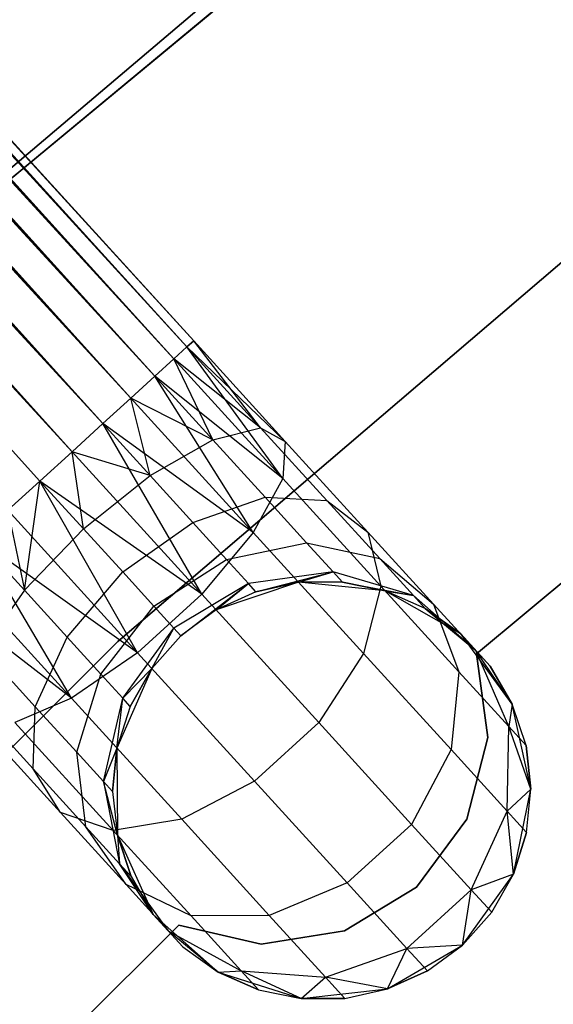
# Model space of a CAD drawing. Extents: x -102 to 102, y -101 to 102.
# Tile 215 of 256: x -29.24 to -26.69, y 29.46 to 34.16. Entities that reach past the tile are written whole.
import ezdxf

# ---------------------------------------------------------------- set-up
doc = ezdxf.new("R2010")
doc.units = 0
doc.header["$LTSCALE"] = 25.4
doc.layers.get('0').update_dxf_attribs({"linetype": 'CONTINUOUS'})

# ---------------------------------------------------------------- blocks, each defined once
blk = doc.blocks.new('NL2500011659_STL')
at = {"color": 0}
for p, q in [((-53.6253, 60.2237, -7.809), (-28.5047, 32.5416, -8)), ((-28.4097, 32.6281, -7.6045), (-53.6253, 60.2237, -7.809)), ((-28.4097, 32.6281, -7.6045), (-53.6253, 60.2237, -7.809)), ((-28.4419, 32.5988, -7.809), (-53.6253, 60.2237, -7.809)), ((-28.4419, 32.5988, -7.809), (-53.6253, 60.2237, -7.809)), ((-53.6253, 60.2237, -7.809), (-28.5047, 32.5416, -8)), ((-53.5931, 60.253, -7.3955), (-28.4097, 32.6281, -7.6045)), ((-28.4097, 32.6281, -7.3955), (-53.5931, 60.253, -7.3955)), ((-53.5931, 60.253, -7.3955), (-28.4097, 32.6281, -7.6045)), ((-28.4419, 32.5988, -7.191), (-53.5931, 60.253, -7.3955)), ((-28.4419, 32.5988, -7.191), (-53.5931, 60.253, -7.3955)), ((-28.4097, 32.6281, -7.3955), (-53.5931, 60.253, -7.3955)), ((-53.6881, 60.1664, -7), (-28.4419, 32.5988, -7.191)), ((-28.5955, 32.4588, -6.8309), (-53.6881, 60.1664, -7)), ((-28.5955, 32.4588, -6.8309), (-53.6881, 60.1664, -7)), ((-28.5047, 32.5416, -7), (-53.6881, 60.1664, -7)), ((-28.5047, 32.5416, -7), (-53.6881, 60.1664, -7)), ((-53.6881, 60.1664, -7), (-28.4419, 32.5988, -7.191)), ((-53.7789, 60.0836, -8.1691), (-28.7103, 32.3541, -8.309)), ((-28.5047, 32.5416, -8), (-53.7789, 60.0836, -8.1691)), ((-28.5047, 32.5416, -8), (-53.7789, 60.0836, -8.1691)), ((-28.5955, 32.4588, -8.1691), (-53.7789, 60.0836, -8.1691)), ((-28.5955, 32.4588, -8.1691), (-53.7789, 60.0836, -8.1691)), ((-53.7789, 60.0836, -8.1691), (-28.7103, 32.3541, -8.309)), ((-53.8937, 59.979, -6.691), (-28.5955, 32.4588, -6.8309)), ((-28.8441, 32.2321, -6.5865), (-53.8937, 59.979, -6.691)), ((-28.8441, 32.2321, -6.5865), (-53.8937, 59.979, -6.691)), ((-28.7103, 32.3541, -6.691), (-53.8937, 59.979, -6.691)), ((-28.7103, 32.3541, -6.691), (-53.8937, 59.979, -6.691)), ((-53.8937, 59.979, -6.691), (-28.5955, 32.4588, -6.8309)), ((-54.0275, 59.857, -8.4135), (-28.9911, 32.0982, -8.4782)), ((-28.7103, 32.3541, -8.309), (-54.0275, 59.857, -8.4135)), ((-28.7103, 32.3541, -8.309), (-54.0275, 59.857, -8.4135)), ((-28.8441, 32.2321, -8.4135), (-54.0275, 59.857, -8.4135)), ((-28.8441, 32.2321, -8.4135), (-54.0275, 59.857, -8.4135)), ((-54.0275, 59.857, -8.4135), (-28.9911, 32.0982, -8.4782)), ((-54.1745, 59.7231, -6.5218), (-28.8441, 32.2321, -6.5865)), ((-28.9911, 32.0982, -6.5218), (-54.1745, 59.7231, -6.5218)), ((-28.9911, 32.0982, -6.5218), (-54.1745, 59.7231, -6.5218)), ((-54.1745, 59.7231, -6.5218), (-28.8441, 32.2321, -6.5865)), ((-28.9911, 32.0982, -8.4782), (-54.3281, 59.583, -8.5)), ((-29.1447, 31.9581, -6.5), (-54.3281, 59.583, -6.5)), ((-29.1447, 31.9581, -6.5), (-54.3281, 59.583, -6.5)), ((-29.1447, 31.9581, -8.5), (-54.3281, 59.583, -8.5)), ((-28.9911, 32.0982, -8.4782), (-54.3281, 59.583, -8.5)), ((-29.1447, 31.9581, -8.5), (-54.3281, 59.583, -8.5)), ((-27.0281, 35.2707, 1), (-29.5887, 33.1511, 1)), ((-29.5887, 33.1511, -6.5), (-27.0281, 35.2707, -6.5)), ((-27.0281, 35.2707, 1), (-29.5887, 33.1511, 1)), ((-29.5887, 33.1511, -6.5), (-27.0281, 35.2707, -6.5)), ((-27.4702, 34.9908, 1), (-30.0087, 32.839, 1)), ((-30.0087, 32.839, 2), (-27.4702, 34.9908, 2)), ((-27.4702, 34.9908, 1), (-30.0087, 32.839, 1)), ((-30.0087, 32.839, 2), (-27.4702, 34.9908, 2)), ((-28.7728, 31.1907, 1), (-26.3002, 33.3029, 1)), ((-26.3002, 33.3029, -6.5), (-28.7728, 31.1907, -6.5)), ((-26.3002, 33.3029, -6.5), (-28.7728, 31.1907, -6.5)), ((-28.7728, 31.1907, 1), (-26.3002, 33.3029, 1)), ((-28.4097, 32.6281, -7.3955), (-28.4419, 32.5988, -7.191)), ((-28.4419, 32.5988, -7.809), (-28.4097, 32.6281, -7.6045)), ((-28.4419, 32.5988, -7.809), (-28.4097, 32.6281, -7.6045)), ((-28.4097, 32.6281, -7.3955), (-28.4419, 32.5988, -7.191)), ((-28.0898, 32.2127, -7.1082), (-28.4097, 32.6281, -7.3955)), ((-28.0898, 32.2127, -7.1082), (-28.4097, 32.6281, -7.3955)), ((-27.9716, 32.1475, -7.5015), (-28.4097, 32.6281, -7.3955)), ((-27.9716, 32.1475, -7.5015), (-28.4097, 32.6281, -7.6045)), ((-27.9716, 32.1475, -7.5015), (-28.4097, 32.6281, -7.3955)), ((-27.9716, 32.1475, -7.5015), (-28.4097, 32.6281, -7.6045)), ((-28.4419, 32.5988, -7.191), (-28.5047, 32.5416, -7)), ((-28.5047, 32.5416, -8), (-28.4419, 32.5988, -7.809)), ((-28.5047, 32.5416, -8), (-28.4419, 32.5988, -7.809)), ((-28.4419, 32.5988, -7.191), (-28.5047, 32.5416, -7)), ((-28.0898, 32.2127, -7.1082), (-28.4419, 32.5988, -7.191)), ((-28.0898, 32.2127, -7.1082), (-28.4419, 32.5988, -7.191)), ((-27.9716, 32.1475, -7.5015), (-28.4419, 32.5988, -7.809)), ((-27.9716, 32.1475, -7.5015), (-28.4419, 32.5988, -7.809)), ((-27.9842, 31.9706, -7.8776), (-28.4419, 32.5988, -7.809)), ((-27.9842, 31.9706, -7.8776), (-28.4419, 32.5988, -7.809)), ((-28.5047, 32.5416, -7), (-28.5955, 32.4588, -6.8309)), ((-28.5955, 32.4588, -8.1691), (-28.5047, 32.5416, -8)), ((-28.5955, 32.4588, -8.1691), (-28.5047, 32.5416, -8)), ((-28.5047, 32.5416, -7), (-28.5955, 32.4588, -6.8309)), ((-28.3185, 32.1549, -6.7657), (-28.5047, 32.5416, -7)), ((-28.3185, 32.1549, -6.7657), (-28.5047, 32.5416, -7)), ((-28.0898, 32.2127, -7.1082), (-28.5047, 32.5416, -7)), ((-28.0898, 32.2127, -7.1082), (-28.5047, 32.5416, -7)), ((-27.9842, 31.9706, -7.8776), (-28.5047, 32.5416, -8)), ((-27.9842, 31.9706, -7.8776), (-28.5047, 32.5416, -8)), ((-28.5955, 32.4588, -6.8309), (-28.7103, 32.3541, -6.691)), ((-28.7103, 32.3541, -8.309), (-28.5955, 32.4588, -8.1691)), ((-28.7103, 32.3541, -8.309), (-28.5955, 32.4588, -8.1691)), ((-28.5955, 32.4588, -6.8309), (-28.7103, 32.3541, -6.691)), ((-28.3185, 32.1549, -6.7657), (-28.5955, 32.4588, -6.8309)), ((-28.3185, 32.1549, -6.7657), (-28.5955, 32.4588, -6.8309)), ((-27.9842, 31.9706, -7.8776), (-28.5955, 32.4588, -8.1691)), ((-27.9842, 31.9706, -7.8776), (-28.5955, 32.4588, -8.1691)), ((-28.1255, 31.7126, -8.1715), (-28.5955, 32.4588, -8.1691)), ((-28.1255, 31.7126, -8.1715), (-28.5955, 32.4588, -8.1691)), ((-28.7103, 32.3541, -6.691), (-28.8441, 32.2321, -6.5865)), ((-28.8441, 32.2321, -8.4135), (-28.7103, 32.3541, -8.309)), ((-28.8441, 32.2321, -8.4135), (-28.7103, 32.3541, -8.309)), ((-28.7103, 32.3541, -6.691), (-28.8441, 32.2321, -6.5865)), ((-28.6179, 31.984, -6.5333), (-28.7103, 32.3541, -6.691)), ((-28.6179, 31.984, -6.5333), (-28.7103, 32.3541, -6.691)), ((-28.3185, 32.1549, -6.7657), (-28.7103, 32.3541, -6.691)), ((-28.3185, 32.1549, -6.7657), (-28.7103, 32.3541, -6.691)), ((-28.1255, 31.7126, -8.1715), (-28.7103, 32.3541, -8.309)), ((-28.1255, 31.7126, -8.1715), (-28.7103, 32.3541, -8.309)), ((-28.8441, 32.2321, -6.5865), (-28.9911, 32.0982, -6.5218)), ((-28.9911, 32.0982, -8.4782), (-28.8441, 32.2321, -8.4135)), ((-28.9911, 32.0982, -8.4782), (-28.8441, 32.2321, -8.4135)), ((-28.8441, 32.2321, -6.5865), (-28.9911, 32.0982, -6.5218)), ((-28.6179, 31.984, -6.5333), (-28.8441, 32.2321, -6.5865)), ((-28.6179, 31.984, -6.5333), (-28.8441, 32.2321, -6.5865)), ((-28.1255, 31.7126, -8.1715), (-28.8441, 32.2321, -8.4135)), ((-28.1255, 31.7126, -8.1715), (-28.8441, 32.2321, -8.4135)), ((-28.3711, 31.4181, -8.3324), (-28.8441, 32.2321, -8.4135)), ((-28.3711, 31.4181, -8.3324), (-28.8441, 32.2321, -8.4135)), ((-28.3185, 32.1549, -6.7657), (-28.0898, 32.2127, -7.1082)), ((-28.3185, 32.1549, -6.7657), (-28.0898, 32.2127, -7.1082)), ((-28.0898, 32.2127, -7.1082), (-27.9716, 32.1475, -7.5015)), ((-27.7723, 31.8643, -6.868), (-28.0898, 32.2127, -7.1082)), ((-27.7723, 31.8643, -6.868), (-28.0898, 32.2127, -7.1082)), ((-28.0898, 32.2127, -7.1082), (-27.9716, 32.1475, -7.5015)), ((-28.6179, 31.984, -6.5333), (-28.3185, 32.1549, -6.7657)), ((-28.6179, 31.984, -6.5333), (-28.3185, 32.1549, -6.7657)), ((-28.0685, 31.8807, -6.5767), (-28.3185, 32.1549, -6.7657)), ((-28.0685, 31.8807, -6.5767), (-28.3185, 32.1549, -6.7657)), ((-27.9716, 32.1475, -7.5015), (-27.9842, 31.9706, -7.8776)), ((-27.9716, 32.1475, -7.5015), (-27.9842, 31.9706, -7.8776)), ((-27.5764, 31.714, -7.2026), (-27.9716, 32.1475, -7.5015)), ((-27.5764, 31.714, -7.2026), (-27.9716, 32.1475, -7.5015)), ((-27.0573, 31.1316), (-25.8468, 32.1441)), ((-25.8468, 32.1441, -2), (-27.0573, 31.1316, -2)), ((-25.8468, 32.1441, -2), (-27.0573, 31.1316, -2)), ((-27.0573, 31.1316), (-25.8468, 32.1441)), ((-28.9911, 32.0982, -6.5218), (-29.1447, 31.9581, -6.5)), ((-29.1447, 31.9581, -8.5), (-28.9911, 32.0982, -8.4782)), ((-28.9911, 32.0982, -6.5218), (-29.1447, 31.9581, -6.5)), ((-29.1447, 31.9581, -8.5), (-28.9911, 32.0982, -8.4782)), ((-28.9365, 31.7298, -6.4511), (-28.9911, 32.0982, -6.5218)), ((-28.9365, 31.7298, -6.4511), (-28.9911, 32.0982, -6.5218)), ((-28.6179, 31.984, -6.5333), (-28.9911, 32.0982, -6.5218)), ((-28.6179, 31.984, -6.5333), (-28.9911, 32.0982, -6.5218)), ((-28.3711, 31.4181, -8.3324), (-28.9911, 32.0982, -8.4782)), ((-28.3711, 31.4181, -8.3324), (-28.9911, 32.0982, -8.4782)), ((-29.2984, 31.8181, -8.4782), (-29.1447, 31.9581, -8.5)), ((-29.1447, 31.9581, -6.5), (-29.2984, 31.8181, -6.5218)), ((-29.1447, 31.9581, -6.5), (-29.2984, 31.8181, -6.5218)), ((-29.2984, 31.8181, -8.4782), (-29.1447, 31.9581, -8.5)), ((-29.2191, 31.436, -6.5333), (-29.1447, 31.9581, -6.5)), ((-29.2191, 31.436, -6.5333), (-29.1447, 31.9581, -6.5)), ((-29.1447, 31.9581, -6.5), (-28.9365, 31.7298, -6.4511)), ((-28.3711, 31.4181, -8.3324), (-29.1447, 31.9581, -8.5)), ((-28.3711, 31.4181, -8.3324), (-29.1447, 31.9581, -8.5)), ((-28.6784, 31.1379, -8.3324), (-29.1447, 31.9581, -8.5)), ((-28.6784, 31.1379, -8.3324), (-29.1447, 31.9581, -8.5)), ((-29.1447, 31.9581, -6.5), (-28.9365, 31.7298, -6.4511)), ((-28.9365, 31.7298, -6.4511), (-28.6179, 31.984, -6.5333)), ((-28.9365, 31.7298, -6.4511), (-28.6179, 31.984, -6.5333)), ((-28.4139, 31.7602, -6.379), (-28.6179, 31.984, -6.5333)), ((-28.4139, 31.7602, -6.379), (-28.6179, 31.984, -6.5333)), ((-27.9842, 31.9706, -7.8776), (-28.1255, 31.7126, -8.1715)), ((-27.9842, 31.9706, -7.8776), (-28.1255, 31.7126, -8.1715)), ((-27.5147, 31.4556, -7.5225), (-27.9842, 31.9706, -7.8776)), ((-27.5147, 31.4556, -7.5225), (-27.9842, 31.9706, -7.8776)), ((-28.4139, 31.7602, -6.379), (-28.0685, 31.8807, -6.5767)), ((-28.4139, 31.7602, -6.379), (-28.0685, 31.8807, -6.5767)), ((-28.0685, 31.8807, -6.5767), (-27.7723, 31.8643, -6.868)), ((-27.8702, 31.6631, -6.2823), (-28.0685, 31.8807, -6.5767)), ((-27.8702, 31.6631, -6.2823), (-28.0685, 31.8807, -6.5767)), ((-28.0685, 31.8807, -6.5767), (-27.7723, 31.8643, -6.868)), ((-27.7723, 31.8643, -6.868), (-27.5764, 31.714, -7.2026)), ((-27.5202, 31.5879, -6.4939), (-27.7723, 31.8643, -6.868)), ((-27.5202, 31.5879, -6.4939), (-27.7723, 31.8643, -6.868)), ((-27.7723, 31.8643, -6.868), (-27.5764, 31.714, -7.2026)), ((-28.6784, 31.1379, -8.3324), (-29.2984, 31.8181, -8.4782)), ((-28.6784, 31.1379, -8.3324), (-29.2984, 31.8181, -8.4782)), ((-29.2984, 31.8181, -6.5218), (-29.2191, 31.436, -6.5333)), ((-29.2984, 31.8181, -6.5218), (-29.2191, 31.436, -6.5333)), ((-28.7487, 31.5237, -6.309), (-28.4139, 31.7602, -6.379)), ((-28.7487, 31.5237, -6.309), (-28.4139, 31.7602, -6.379)), ((-28.252, 31.5826, -6.1386), (-28.4139, 31.7602, -6.379)), ((-28.252, 31.5826, -6.1386), (-28.4139, 31.7602, -6.379)), ((-29.2191, 31.436, -6.5333), (-28.9365, 31.7298, -6.4511)), ((-29.2191, 31.436, -6.5333), (-28.9365, 31.7298, -6.4511)), ((-28.9365, 31.7298, -6.4511), (-28.7487, 31.5237, -6.309)), ((-28.9365, 31.7298, -6.4511), (-28.7487, 31.5237, -6.309)), ((-28.1255, 31.7126, -8.1715), (-28.3711, 31.4181, -8.3324)), ((-28.1255, 31.7126, -8.1715), (-28.3711, 31.4181, -8.3324)), ((-27.598, 31.1339, -7.7725), (-28.1255, 31.7126, -8.1715)), ((-27.598, 31.1339, -7.7725), (-28.1255, 31.7126, -8.1715)), ((-27.5764, 31.714, -7.2026), (-27.5147, 31.4556, -7.5225)), ((-27.2627, 31.3699, -6.737), (-27.5764, 31.714, -7.2026)), ((-27.2627, 31.3699, -6.737), (-27.5764, 31.714, -7.2026)), ((-27.5764, 31.714, -7.2026), (-27.5147, 31.4556, -7.5225)), ((-28.6784, 31.1379, -8.3324), (-29.4453, 31.6841, -8.4135)), ((-28.6784, 31.1379, -8.3324), (-29.4453, 31.6841, -8.4135)), ((-28.9943, 30.9207, -8.1715), (-29.4453, 31.6841, -8.4135)), ((-28.9943, 30.9207, -8.1715), (-29.4453, 31.6841, -8.4135)), ((-29.4453, 31.6841, -6.5865), (-29.2191, 31.436, -6.5333)), ((-29.4453, 31.6841, -6.5865), (-29.2191, 31.436, -6.5333)), ((-28.252, 31.5826, -6.1386), (-27.8702, 31.6631, -6.2823)), ((-28.252, 31.5826, -6.1386), (-27.8702, 31.6631, -6.2823)), ((-27.8702, 31.6631, -6.2823), (-27.5202, 31.5879, -6.4939)), ((-27.7428, 31.5234, -5.9113), (-27.8702, 31.6631, -6.2823)), ((-27.7428, 31.5234, -5.9113), (-27.8702, 31.6631, -6.2823)), ((-27.8702, 31.6631, -6.2823), (-27.5202, 31.5879, -6.4939)), ((-28.5997, 31.3603, -6.0878), (-28.252, 31.5826, -6.1386)), ((-28.5997, 31.3603, -6.0878), (-28.252, 31.5826, -6.1386)), ((-28.148, 31.4685, -5.8357), (-28.252, 31.5826, -6.1386)), ((-28.148, 31.4685, -5.8357), (-28.252, 31.5826, -6.1386)), ((-27.5202, 31.5879, -6.4939), (-27.2627, 31.3699, -6.737)), ((-27.3584, 31.4104, -6.0225), (-27.5202, 31.5879, -6.4939)), ((-27.3584, 31.4104, -6.0225), (-27.5202, 31.5879, -6.4939)), ((-27.5202, 31.5879, -6.4939), (-27.2627, 31.3699, -6.737)), ((-28.9943, 30.9207, -8.1715), (-29.5791, 31.5621, -8.309)), ((-28.9943, 30.9207, -8.1715), (-29.5791, 31.5621, -8.309)), ((-29.0151, 31.2122, -6.379), (-28.7487, 31.5237, -6.309)), ((-29.0151, 31.2122, -6.379), (-28.7487, 31.5237, -6.309)), ((-28.7487, 31.5237, -6.309), (-28.5997, 31.3603, -6.0878)), ((-28.7487, 31.5237, -6.309), (-28.5997, 31.3603, -6.0878)), ((-27.7428, 31.5234, -5.9113), (-28.148, 31.4685, -5.8357)), ((-27.7428, 31.5234, -5.9113), (-28.148, 31.4685, -5.8357)), ((-28.1122, 31.4292, -5.5), (-27.7428, 31.5234, -5.9113)), ((-28.1122, 31.4292, -5.5), (-27.7428, 31.5234, -5.9113)), ((-27.908, 31.474, -5.5), (-27.7428, 31.5234, -5.9113)), ((-27.908, 31.474, -5.5), (-27.7428, 31.5234, -5.9113)), ((-27.6989, 31.4753, -5.5), (-27.7428, 31.5234, -5.9113)), ((-27.6989, 31.4753, -5.5), (-27.7428, 31.5234, -5.9113)), ((-27.3584, 31.4104, -6.0225), (-27.7428, 31.5234, -5.9113)), ((-27.3584, 31.4104, -6.0225), (-27.7428, 31.5234, -5.9113)), ((-27.908, 31.474, 0), (-28.3026, 31.343, 0)), ((-27.908, 31.474, 0), (-28.3026, 31.343, 0)), ((-27.908, 31.474, -5.5), (-28.1122, 31.4292, -5.5)), ((-28.1122, 31.4292, -5.5), (-27.908, 31.474, 0)), ((-28.1122, 31.4292, -5.5), (-27.908, 31.474, 0)), ((-27.908, 31.474, -5.5), (-28.1122, 31.4292, -5.5)), ((-27.6989, 31.4753, -5.5), (-27.908, 31.474, 0)), ((-27.6989, 31.4753, -5.5), (-27.908, 31.474, -5.5)), ((-27.6989, 31.4753, -5.5), (-27.908, 31.474, 0)), ((-27.6989, 31.4753, -5.5), (-27.908, 31.474, -5.5)), ((-27.4942, 31.433, 0), (-27.908, 31.474, 0)), ((-27.4942, 31.433, 0), (-27.908, 31.474, 0)), ((-27.908, 31.474, -5.5), (-27.908, 31.474, 0)), ((-27.908, 31.474, -5.5), (-27.908, 31.474, 0)), ((-27.4942, 31.433, -5.5), (-27.6989, 31.4753, -5.5)), ((-27.6989, 31.4753, -5.5), (-27.4942, 31.433, 0)), ((-27.6989, 31.4753, -5.5), (-27.4942, 31.433, 0)), ((-27.6989, 31.4753, -5.5), (-27.3584, 31.4104, -6.0225)), ((-27.4942, 31.433, -5.5), (-27.6989, 31.4753, -5.5)), ((-27.6989, 31.4753, -5.5), (-27.3584, 31.4104, -6.0225)), ((-28.9943, 30.9207, -8.1715), (-29.6939, 31.4575, -8.1691)), ((-28.9943, 30.9207, -8.1715), (-29.6939, 31.4575, -8.1691)), ((-29.2191, 31.436, -6.5333), (-29.4168, 31.1535, -6.7657)), ((-29.2191, 31.436, -6.5333), (-29.4168, 31.1535, -6.7657)), ((-29.0151, 31.2122, -6.379), (-29.2191, 31.436, -6.5333)), ((-29.0151, 31.2122, -6.379), (-29.2191, 31.436, -6.5333)), ((-28.148, 31.4685, -5.8357), (-28.504, 31.2553, -5.809)), ((-28.148, 31.4685, -5.8357), (-28.504, 31.2553, -5.809)), ((-28.471, 31.2191, -5.5), (-28.148, 31.4685, -5.8357)), ((-28.471, 31.2191, -5.5), (-28.148, 31.4685, -5.8357)), ((-28.3026, 31.343, -5.5), (-28.148, 31.4685, -5.8357)), ((-28.3026, 31.343, -5.5), (-28.148, 31.4685, -5.8357)), ((-28.1122, 31.4292, -5.5), (-28.3026, 31.343, 0)), ((-28.1122, 31.4292, -5.5), (-28.3026, 31.343, 0)), ((-28.1122, 31.4292, -5.5), (-28.3026, 31.343, -5.5)), ((-28.1122, 31.4292, -5.5), (-28.3026, 31.343, -5.5)), ((-28.1122, 31.4292, -5.5), (-28.148, 31.4685, -5.8357)), ((-28.1122, 31.4292, -5.5), (-28.148, 31.4685, -5.8357)), ((-27.5147, 31.4556, -7.5225), (-27.598, 31.1339, -7.7725)), ((-27.5147, 31.4556, -7.5225), (-27.598, 31.1339, -7.7725)), ((-27.1421, 31.0469, -6.9695), (-27.5147, 31.4556, -7.5225)), ((-27.1421, 31.0469, -6.9695), (-27.5147, 31.4556, -7.5225)), ((-27.1328, 31.2274, 0), (-27.4942, 31.433, 0)), ((-27.3027, 31.3492, -5.5), (-27.4942, 31.433, 0)), ((-27.1328, 31.2274, 0), (-27.4942, 31.433, 0)), ((-27.3027, 31.3492, -5.5), (-27.4942, 31.433, -5.5)), ((-27.4942, 31.433, -5.5), (-27.4942, 31.433, 0)), ((-27.3027, 31.3492, -5.5), (-27.4942, 31.433, 0)), ((-27.4942, 31.433, -5.5), (-27.4942, 31.433, 0)), ((-27.4942, 31.433, -5.5), (-27.3584, 31.4104, -6.0225)), ((-27.4942, 31.433, -5.5), (-27.3584, 31.4104, -6.0225)), ((-27.3027, 31.3492, -5.5), (-27.4942, 31.433, -5.5)), ((-28.3711, 31.4181, -8.3324), (-28.6784, 31.1379, -8.3324)), ((-28.3711, 31.4181, -8.3324), (-28.6784, 31.1379, -8.3324)), ((-27.8117, 30.8046, -7.9094), (-28.3711, 31.4181, -8.3324)), ((-27.8117, 30.8046, -7.9094), (-28.3711, 31.4181, -8.3324)), ((-27.3027, 31.3492, -5.5), (-27.3584, 31.4104, -6.0225)), ((-27.3027, 31.3492, -5.5), (-27.3584, 31.4104, -6.0225)), ((-27.0613, 31.149, -6.1503), (-27.3584, 31.4104, -6.0225)), ((-27.0613, 31.149, -6.1503), (-27.3584, 31.4104, -6.0225)), ((-28.8531, 31.0345, -6.1386), (-28.5997, 31.3603, -6.0878)), ((-28.8531, 31.0345, -6.1386), (-28.5997, 31.3603, -6.0878)), ((-28.5997, 31.3603, -6.0878), (-28.504, 31.2553, -5.809)), ((-28.5997, 31.3603, -6.0878), (-28.504, 31.2553, -5.809)), ((-28.3026, 31.343, 0), (-28.471, 31.2191, 0)), ((-28.3026, 31.343, -5.5), (-28.471, 31.2191, -5.5)), ((-28.3026, 31.343, 0), (-28.471, 31.2191, 0)), ((-28.3026, 31.343, -5.5), (-28.471, 31.2191, -5.5)), ((-28.3026, 31.343, -5.5), (-28.3026, 31.343, 0)), ((-28.3026, 31.343, -5.5), (-28.3026, 31.343, 0)), ((-27.1328, 31.2274, -5.5), (-27.3027, 31.3492, -5.5)), ((-27.3027, 31.3492, -5.5), (-27.1328, 31.2274, 0)), ((-27.3027, 31.3492, -5.5), (-27.1328, 31.2274, 0)), ((-27.3027, 31.3492, -5.5), (-27.0613, 31.149, -6.1503)), ((-27.3027, 31.3492, -5.5), (-27.0613, 31.149, -6.1503)), ((-27.1328, 31.2274, -5.5), (-27.3027, 31.3492, -5.5)), ((-27.2627, 31.3699, -6.737), (-27.1421, 31.0469, -6.9695)), ((-27.0613, 31.149, -6.1503), (-27.2627, 31.3699, -6.737)), ((-27.0613, 31.149, -6.1503), (-27.2627, 31.3699, -6.737)), ((-27.2627, 31.3699, -6.737), (-27.1421, 31.0469, -6.9695)), ((-28.7492, 30.9205, -5.8357), (-28.504, 31.2553, -5.809)), ((-28.7492, 30.9205, -5.8357), (-28.504, 31.2553, -5.809)), ((-28.6099, 31.0629, -5.5), (-28.504, 31.2553, -5.809)), ((-28.6099, 31.0629, -5.5), (-28.504, 31.2553, -5.809)), ((-28.504, 31.2553, -5.809), (-28.471, 31.2191, -5.5)), ((-28.504, 31.2553, -5.809), (-28.471, 31.2191, -5.5)), ((-29.1669, 30.8794, -6.5767), (-29.0151, 31.2122, -6.379)), ((-29.1669, 30.8794, -6.5767), (-29.0151, 31.2122, -6.379)), ((-28.8531, 31.0345, -6.1386), (-29.0151, 31.2122, -6.379)), ((-28.8531, 31.0345, -6.1386), (-29.0151, 31.2122, -6.379)), ((-28.471, 31.2191, 0), (-28.6099, 31.0629, 0)), ((-28.471, 31.2191, -5.5), (-28.6099, 31.0629, -5.5)), ((-28.471, 31.2191, 0), (-28.6099, 31.0629, 0)), ((-28.471, 31.2191, -5.5), (-28.6099, 31.0629, -5.5)), ((-28.471, 31.2191, -5.5), (-28.471, 31.2191, 0)), ((-28.471, 31.2191, -5.5), (-28.471, 31.2191, 0)), ((-26.8863, 30.8925, 0), (-27.1328, 31.2274, 0)), ((-26.9919, 31.0729, -5.5), (-27.1328, 31.2274, 0)), ((-26.8863, 30.8925, 0), (-27.1328, 31.2274, 0)), ((-26.9919, 31.0729, -5.5), (-27.1328, 31.2274, 0)), ((-27.1328, 31.2274, -5.5), (-27.0613, 31.149, -6.1503)), ((-27.1328, 31.2274, -5.5), (-27.1328, 31.2274, 0)), ((-27.1328, 31.2274, -5.5), (-27.1328, 31.2274, 0)), ((-27.1328, 31.2274, -5.5), (-27.0613, 31.149, -6.1503)), ((-31.0764, 28.8955, 1), (-28.7728, 31.1907, 1)), ((-28.7728, 31.1907, -6.5), (-31.0764, 28.8955, -6.5)), ((-28.7728, 31.1907, -6.5), (-31.0764, 28.8955, -6.5)), ((-31.0764, 28.8955, 1), (-28.7728, 31.1907, 1)), ((-29.1669, 30.8794, -6.5767), (-29.4168, 31.1535, -6.7657)), ((-29.1669, 30.8794, -6.5767), (-29.4168, 31.1535, -6.7657)), ((-28.7728, 31.1907, -6.5), (-28.7728, 31.1907, 1)), ((-28.7728, 31.1907, -6.5), (-28.7728, 31.1907, 1)), ((-26.9919, 31.0729, -5.5), (-27.0613, 31.149, -6.1503)), ((-26.9919, 31.0729, -5.5), (-27.0613, 31.149, -6.1503)), ((-26.8863, 30.8925, -5.5), (-27.0613, 31.149, -6.1503)), ((-26.8863, 30.8925, -5.5), (-27.0613, 31.149, -6.1503)), ((-26.9029, 30.7845, -6.2725), (-27.0613, 31.149, -6.1503)), ((-26.9029, 30.7845, -6.2725), (-27.0613, 31.149, -6.1503)), ((-28.6784, 31.1379, -8.3324), (-28.9943, 30.9207, -8.1715)), ((-28.6784, 31.1379, -8.3324), (-28.9943, 30.9207, -8.1715)), ((-28.119, 30.5244, -7.9094), (-28.6784, 31.1379, -8.3324)), ((-28.119, 30.5244, -7.9094), (-28.6784, 31.1379, -8.3324)), ((-27.598, 31.1339, -7.7725), (-27.8117, 30.8046, -7.9094)), ((-27.598, 31.1339, -7.7725), (-27.8117, 30.8046, -7.9094)), ((-27.1793, 30.6747, -7.1511), (-27.598, 31.1339, -7.7725)), ((-27.1793, 30.6747, -7.1511), (-27.598, 31.1339, -7.7725)), ((-27.0033, 30.7321), (-27.0573, 31.1316)), ((-27.0573, 31.1316), (-27.0573, 31.1316, -2)), ((-27.0573, 31.1316, -2), (-27.0033, 30.7321, -2)), ((-27.0573, 31.1316), (-27.0573, 31.1316, -2)), ((-27.0573, 31.1316, -2), (-27.0033, 30.7321, -2)), ((-27.0033, 30.7321), (-27.0573, 31.1316)), ((-28.6099, 31.0629, 0), (-28.7767, 30.682, 0)), ((-28.6099, 31.0629, 0), (-28.7767, 30.682, 0)), ((-28.6099, 31.0629, -5.5), (-28.7492, 30.9205, -5.8357)), ((-28.6099, 31.0629, -5.5), (-28.7492, 30.9205, -5.8357)), ((-28.6099, 31.0629, -5.5), (-28.7133, 30.8812, -5.5)), ((-28.7133, 30.8812, -5.5), (-28.6099, 31.0629, 0)), ((-28.7133, 30.8812, -5.5), (-28.6099, 31.0629, 0)), ((-28.6099, 31.0629, -5.5), (-28.7133, 30.8812, -5.5)), ((-28.6099, 31.0629, -5.5), (-28.6099, 31.0629, 0)), ((-28.6099, 31.0629, -5.5), (-28.6099, 31.0629, 0)), ((-26.8863, 30.8925, -5.5), (-26.9919, 31.0729, -5.5)), ((-26.9919, 31.0729, -5.5), (-26.8863, 30.8925, 0)), ((-26.9919, 31.0729, -5.5), (-26.8863, 30.8925, 0)), ((-26.8863, 30.8925, -5.5), (-26.9919, 31.0729, -5.5)), ((-28.9685, 30.6618, -6.2823), (-28.8531, 31.0345, -6.1386)), ((-28.9685, 30.6618, -6.2823), (-28.8531, 31.0345, -6.1386)), ((-28.7492, 30.9205, -5.8357), (-28.8531, 31.0345, -6.1386)), ((-28.7492, 30.9205, -5.8357), (-28.8531, 31.0345, -6.1386)), ((-27.1421, 31.0469, -6.9695), (-27.1793, 30.6747, -7.1511)), ((-27.1421, 31.0469, -6.9695), (-27.1793, 30.6747, -7.1511)), ((-26.9029, 30.7845, -6.2725), (-27.1421, 31.0469, -6.9695)), ((-26.9029, 30.7845, -6.2725), (-27.1421, 31.0469, -6.9695)), ((-29.1779, 30.5829, -6.868), (-29.4955, 30.9312, -7.1082)), ((-29.1779, 30.5829, -6.868), (-29.4955, 30.9312, -7.1082)), ((-28.9943, 30.9207, -8.1715), (-29.2642, 30.8038, -7.8776)), ((-28.9943, 30.9207, -8.1715), (-29.2642, 30.8038, -7.8776)), ((-28.4667, 30.342, -7.7725), (-28.9943, 30.9207, -8.1715)), ((-28.4667, 30.342, -7.7725), (-28.9943, 30.9207, -8.1715)), ((-28.8412, 30.5221, -5.9113), (-28.7492, 30.9205, -5.8357)), ((-28.8412, 30.5221, -5.9113), (-28.7492, 30.9205, -5.8357)), ((-28.7767, 30.682, -5.5), (-28.7492, 30.9205, -5.8357)), ((-28.7767, 30.682, -5.5), (-28.7492, 30.9205, -5.8357)), ((-28.7133, 30.8812, -5.5), (-28.7492, 30.9205, -5.8357)), ((-28.7133, 30.8812, -5.5), (-28.7492, 30.9205, -5.8357)), ((-29.1779, 30.5829, -6.868), (-29.1669, 30.8794, -6.5767)), ((-29.1779, 30.5829, -6.868), (-29.1669, 30.8794, -6.5767)), ((-28.9685, 30.6618, -6.2823), (-29.1669, 30.8794, -6.5767)), ((-28.9685, 30.6618, -6.2823), (-29.1669, 30.8794, -6.5767)), ((-28.7133, 30.8812, -5.5), (-28.7767, 30.682, 0)), ((-28.7133, 30.8812, -5.5), (-28.7767, 30.682, -5.5)), ((-28.7133, 30.8812, -5.5), (-28.7767, 30.682, 0)), ((-28.7133, 30.8812, -5.5), (-28.7767, 30.682, -5.5)), ((-26.8863, 30.8925, -5.5), (-26.9029, 30.7845, -6.2725)), ((-26.8863, 30.8925, -5.5), (-26.9029, 30.7845, -6.2725)), ((-26.7973, 30.4863, 0), (-26.8863, 30.8925, 0)), ((-26.8205, 30.694, -5.5), (-26.8863, 30.8925, 0)), ((-26.7973, 30.4863, 0), (-26.8863, 30.8925, 0)), ((-26.8205, 30.694, -5.5), (-26.8863, 30.8925, -5.5)), ((-26.8863, 30.8925, -5.5), (-26.8863, 30.8925, 0)), ((-26.8205, 30.694, -5.5), (-26.8863, 30.8925, 0)), ((-26.8863, 30.8925, -5.5), (-26.8863, 30.8925, 0)), ((-26.8205, 30.694, -5.5), (-26.8863, 30.8925, -5.5)), ((-29.0463, 30.374, -7.2026), (-29.4415, 30.8075, -7.5015)), ((-29.0463, 30.374, -7.2026), (-29.4415, 30.8075, -7.5015)), ((-28.7947, 30.2887, -7.5225), (-29.2642, 30.8038, -7.8776)), ((-28.7947, 30.2887, -7.5225), (-29.2642, 30.8038, -7.8776)), ((-27.8117, 30.8046, -7.9094), (-28.119, 30.5244, -7.9094)), ((-27.8117, 30.8046, -7.9094), (-28.119, 30.5244, -7.9094)), ((-27.3679, 30.3176, -7.2505), (-27.8117, 30.8046, -7.9094)), ((-27.3679, 30.3176, -7.2505), (-27.8117, 30.8046, -7.9094)), ((-26.9105, 30.3798, -6.368), (-26.9029, 30.7845, -6.2725)), ((-26.9105, 30.3798, -6.368), (-26.9029, 30.7845, -6.2725)), ((-26.8205, 30.694, -5.5), (-26.9029, 30.7845, -6.2725)), ((-26.8205, 30.694, -5.5), (-26.9029, 30.7845, -6.2725)), ((-26.7973, 30.4863, -5.5), (-26.9029, 30.7845, -6.2725)), ((-26.7973, 30.4863, -5.5), (-26.9029, 30.7845, -6.2725)), ((-27.1039, 30.3416), (-27.0033, 30.7321)), ((-27.0033, 30.7321, -2), (-27.1039, 30.3416, -2)), ((-27.0033, 30.7321, -2), (-27.1039, 30.3416, -2)), ((-27.1039, 30.3416), (-27.0033, 30.7321)), ((-27.0033, 30.7321), (-27.0033, 30.7321, -2)), ((-27.0033, 30.7321), (-27.0033, 30.7321, -2)), ((-28.7767, 30.682, -5.5), (-28.8412, 30.5221, -5.9113)), ((-28.7767, 30.682, -5.5), (-28.8412, 30.5221, -5.9113)), ((-28.7767, 30.682, -5.5), (-28.7973, 30.4739, -5.5)), ((-28.7973, 30.4739, -5.5), (-28.7767, 30.682, 0)), ((-28.7973, 30.4739, -5.5), (-28.7767, 30.682, 0)), ((-28.7767, 30.682, -5.5), (-28.7973, 30.4739, -5.5)), ((-28.7767, 30.682, 0), (-28.7742, 30.2662, 0)), ((-28.7767, 30.682, -5.5), (-28.7767, 30.682, 0)), ((-28.7767, 30.682, -5.5), (-28.7767, 30.682, 0)), ((-28.7767, 30.682, 0), (-28.7742, 30.2662, 0)), ((-27.1793, 30.6747, -7.1511), (-27.3679, 30.3176, -7.2505)), ((-27.1793, 30.6747, -7.1511), (-27.3679, 30.3176, -7.2505)), ((-26.9105, 30.3798, -6.368), (-27.1793, 30.6747, -7.1511)), ((-26.9105, 30.3798, -6.368), (-27.1793, 30.6747, -7.1511)), ((-26.7973, 30.4863, -5.5), (-26.8205, 30.694, -5.5)), ((-26.8205, 30.694, -5.5), (-26.7973, 30.4863, 0)), ((-26.8205, 30.694, -5.5), (-26.7973, 30.4863, 0)), ((-26.7973, 30.4863, -5.5), (-26.8205, 30.694, -5.5)), ((-28.9259, 30.3064, -6.4939), (-28.9685, 30.6618, -6.2823)), ((-28.8412, 30.5221, -5.9113), (-28.9685, 30.6618, -6.2823)), ((-28.9259, 30.3064, -6.4939), (-28.9685, 30.6618, -6.2823)), ((-28.8412, 30.5221, -5.9113), (-28.9685, 30.6618, -6.2823)), ((-29.0463, 30.374, -7.2026), (-29.1779, 30.5829, -6.868)), ((-28.9259, 30.3064, -6.4939), (-29.1779, 30.5829, -6.868)), ((-29.0463, 30.374, -7.2026), (-29.1779, 30.5829, -6.868)), ((-28.9259, 30.3064, -6.4939), (-29.1779, 30.5829, -6.868)), ((-28.7742, 30.2662, -5.5), (-28.8412, 30.5221, -5.9113)), ((-28.8412, 30.5221, -5.9113), (-28.7641, 30.1289, -6.0225)), ((-28.8412, 30.5221, -5.9113), (-28.7641, 30.1289, -6.0225)), ((-28.7973, 30.4739, -5.5), (-28.8412, 30.5221, -5.9113)), ((-28.7742, 30.2662, -5.5), (-28.8412, 30.5221, -5.9113)), ((-28.7973, 30.4739, -5.5), (-28.8412, 30.5221, -5.9113)), ((-28.119, 30.5244, -7.9094), (-28.4667, 30.342, -7.7725)), ((-28.119, 30.5244, -7.9094), (-28.4667, 30.342, -7.7725)), ((-27.6752, 30.0375, -7.2505), (-28.119, 30.5244, -7.9094)), ((-27.6752, 30.0375, -7.2505), (-28.119, 30.5244, -7.9094)), ((-26.7973, 30.4863, -5.5), (-26.9105, 30.3798, -6.368)), ((-26.7973, 30.4863, -5.5), (-26.9105, 30.3798, -6.368)), ((-26.8813, 30.079, 0), (-26.7973, 30.4863, 0)), ((-26.8813, 30.079, 0), (-26.7973, 30.4863, 0)), ((-26.8179, 30.2782, -5.5), (-26.7973, 30.4863, 0)), ((-26.8179, 30.2782, -5.5), (-26.7973, 30.4863, -5.5)), ((-26.8179, 30.2782, -5.5), (-26.7973, 30.4863, 0)), ((-26.8179, 30.2782, -5.5), (-26.7973, 30.4863, -5.5)), ((-26.7973, 30.4863, -5.5), (-26.7973, 30.4863, 0)), ((-26.7973, 30.4863, -5.5), (-26.7973, 30.4863, 0)), ((-28.7973, 30.4739, -5.5), (-28.7742, 30.2662, 0)), ((-28.7973, 30.4739, -5.5), (-28.7742, 30.2662, -5.5)), ((-28.7973, 30.4739, -5.5), (-28.7742, 30.2662, 0)), ((-28.7973, 30.4739, -5.5), (-28.7742, 30.2662, -5.5)), ((-28.7947, 30.2887, -7.5225), (-29.0463, 30.374, -7.2026)), ((-28.7326, 30.0299, -6.737), (-29.0463, 30.374, -7.2026)), ((-28.7947, 30.2887, -7.5225), (-29.0463, 30.374, -7.2026)), ((-28.7326, 30.0299, -6.737), (-29.0463, 30.374, -7.2026)), ((-27.0829, 30.005, -6.4203), (-26.9105, 30.3798, -6.368)), ((-27.0829, 30.005, -6.4203), (-26.9105, 30.3798, -6.368)), ((-26.8179, 30.2782, -5.5), (-26.9105, 30.3798, -6.368)), ((-26.8179, 30.2782, -5.5), (-26.9105, 30.3798, -6.368)), ((-26.8813, 30.079, -5.5), (-26.9105, 30.3798, -6.368)), ((-26.8813, 30.079, -5.5), (-26.9105, 30.3798, -6.368)), ((-28.7326, 30.0299, -6.737), (-28.9259, 30.3064, -6.4939)), ((-28.7641, 30.1289, -6.0225), (-28.9259, 30.3064, -6.4939)), ((-28.7326, 30.0299, -6.737), (-28.9259, 30.3064, -6.4939)), ((-28.7641, 30.1289, -6.0225), (-28.9259, 30.3064, -6.4939)), ((-28.4667, 30.342, -7.7725), (-28.7947, 30.2887, -7.5225)), ((-28.4667, 30.342, -7.7725), (-28.7947, 30.2887, -7.5225)), ((-28.0481, 29.8827, -7.1511), (-28.4667, 30.342, -7.7725)), ((-28.0481, 29.8827, -7.1511), (-28.4667, 30.342, -7.7725)), ((-27.3679, 30.3176, -7.2505), (-27.6752, 30.0375, -7.2505)), ((-27.3679, 30.3176, -7.2505), (-27.6752, 30.0375, -7.2505)), ((-27.0829, 30.005, -6.4203), (-27.3679, 30.3176, -7.2505)), ((-27.0829, 30.005, -6.4203), (-27.3679, 30.3176, -7.2505)), ((-27.3443, 30.0178), (-27.1039, 30.3416)), ((-27.1039, 30.3416, -2), (-27.3443, 30.0178, -2)), ((-27.1039, 30.3416, -2), (-27.3443, 30.0178, -2)), ((-27.3443, 30.0178), (-27.1039, 30.3416)), ((-27.1039, 30.3416), (-27.1039, 30.3416, -2)), ((-27.1039, 30.3416), (-27.1039, 30.3416, -2)), ((-28.4221, 29.88, -6.9695), (-28.7947, 30.2887, -7.5225)), ((-28.4221, 29.88, -6.9695), (-28.7947, 30.2887, -7.5225)), ((-28.7742, 30.2662, 0), (-28.6027, 29.8874, 0)), ((-28.7742, 30.2662, -5.5), (-28.7742, 30.2662, 0)), ((-28.7742, 30.2662, -5.5), (-28.7742, 30.2662, 0)), ((-28.7742, 30.2662, -5.5), (-28.7083, 30.0678, -5.5)), ((-28.7083, 30.0678, -5.5), (-28.7742, 30.2662, 0)), ((-28.7083, 30.0678, -5.5), (-28.7742, 30.2662, 0)), ((-28.7742, 30.2662, 0), (-28.6027, 29.8874, 0)), ((-28.7742, 30.2662, -5.5), (-28.7083, 30.0678, -5.5)), ((-28.7742, 30.2662, -5.5), (-28.7641, 30.1289, -6.0225)), ((-28.7742, 30.2662, -5.5), (-28.7641, 30.1289, -6.0225)), ((-26.8813, 30.079, -5.5), (-26.8179, 30.2782, -5.5)), ((-26.8179, 30.2782, -5.5), (-26.8813, 30.079, 0)), ((-26.8179, 30.2782, -5.5), (-26.8813, 30.079, 0)), ((-26.8813, 30.079, -5.5), (-26.8179, 30.2782, -5.5)), ((-28.6027, 29.8874, -5.5), (-28.7641, 30.1289, -6.0225)), ((-28.7641, 30.1289, -6.0225), (-28.5312, 29.809, -6.1503)), ((-28.7083, 30.0678, -5.5), (-28.7641, 30.1289, -6.0225)), ((-28.6027, 29.8874, -5.5), (-28.7641, 30.1289, -6.0225)), ((-28.7083, 30.0678, -5.5), (-28.7641, 30.1289, -6.0225)), ((-28.7641, 30.1289, -6.0225), (-28.5312, 29.809, -6.1503)), ((-28.7083, 30.0678, -5.5), (-28.6027, 29.8874, 0)), ((-28.7083, 30.0678, -5.5), (-28.6027, 29.8874, -5.5)), ((-28.7083, 30.0678, -5.5), (-28.6027, 29.8874, 0)), ((-28.7083, 30.0678, -5.5), (-28.6027, 29.8874, -5.5)), ((-27.1236, 29.7411, 0), (-26.8813, 30.079, 0)), ((-27.1236, 29.7411, 0), (-26.8813, 30.079, 0)), ((-26.8813, 30.079, -5.5), (-27.0829, 30.005, -6.4203)), ((-26.8813, 30.079, -5.5), (-27.0829, 30.005, -6.4203)), ((-26.9847, 29.8973, -5.5), (-26.8813, 30.079, 0)), ((-26.9847, 29.8973, -5.5), (-26.8813, 30.079, -5.5)), ((-26.9847, 29.8973, -5.5), (-26.8813, 30.079, 0)), ((-26.9847, 29.8973, -5.5), (-26.8813, 30.079, -5.5)), ((-26.8813, 30.079, -5.5), (-26.8813, 30.079, 0)), ((-26.8813, 30.079, -5.5), (-26.8813, 30.079, 0)), ((-28.4221, 29.88, -6.9695), (-28.7326, 30.0299, -6.737)), ((-28.5312, 29.809, -6.1503), (-28.7326, 30.0299, -6.737)), ((-28.4221, 29.88, -6.9695), (-28.7326, 30.0299, -6.737)), ((-28.5312, 29.809, -6.1503), (-28.7326, 30.0299, -6.737)), ((-27.6752, 30.0375, -7.2505), (-28.0481, 29.8827, -7.1511)), ((-27.6752, 30.0375, -7.2505), (-28.0481, 29.8827, -7.1511)), ((-27.6889, 29.8085), (-27.3443, 30.0178)), ((-27.3443, 30.0178, -2), (-27.6889, 29.8085, -2)), ((-27.3443, 30.0178, -2), (-27.6889, 29.8085, -2)), ((-27.6889, 29.8085), (-27.3443, 30.0178)), ((-27.3902, 29.7249, -6.4203), (-27.6752, 30.0375, -7.2505)), ((-27.3902, 29.7249, -6.4203), (-27.6752, 30.0375, -7.2505)), ((-27.3443, 30.0178), (-27.3443, 30.0178, -2)), ((-27.3443, 30.0178), (-27.3443, 30.0178, -2)), ((-27.3902, 29.7249, -6.4203), (-27.0829, 30.005, -6.4203)), ((-27.3902, 29.7249, -6.4203), (-27.0829, 30.005, -6.4203)), ((-27.1236, 29.7411, -5.5), (-27.0829, 30.005, -6.4203)), ((-27.1236, 29.7411, -5.5), (-27.0829, 30.005, -6.4203)), ((-26.9847, 29.8973, -5.5), (-27.0829, 30.005, -6.4203)), ((-26.9847, 29.8973, -5.5), (-27.0829, 30.005, -6.4203)), ((-28.6027, 29.8874, 0), (-28.292, 29.611, 0)), ((-28.6027, 29.8874, -5.5), (-28.6027, 29.8874, 0)), ((-28.6027, 29.8874, -5.5), (-28.6027, 29.8874, 0)), ((-28.6027, 29.8874, -5.5), (-28.5312, 29.809, -6.1503)), ((-28.4619, 29.7329, -5.5), (-28.6027, 29.8874, 0)), ((-28.4619, 29.7329, -5.5), (-28.6027, 29.8874, 0)), ((-28.6027, 29.8874, 0), (-28.292, 29.611, 0)), ((-28.6027, 29.8874, -5.5), (-28.5312, 29.809, -6.1503)), ((-28.0481, 29.8827, -7.1511), (-28.4221, 29.88, -6.9695)), ((-28.0481, 29.8827, -7.1511), (-28.4221, 29.88, -6.9695)), ((-28.1829, 29.6176, -6.2725), (-28.4221, 29.88, -6.9695)), ((-28.1829, 29.6176, -6.2725), (-28.4221, 29.88, -6.9695)), ((-27.7793, 29.5878, -6.368), (-28.0481, 29.8827, -7.1511)), ((-27.7793, 29.5878, -6.368), (-28.0481, 29.8827, -7.1511)), ((-27.1236, 29.7411, 0), (-26.9847, 29.8973, -5.5)), ((-27.1236, 29.7411, -5.5), (-26.9847, 29.8973, -5.5)), ((-27.1236, 29.7411, 0), (-26.9847, 29.8973, -5.5)), ((-27.1236, 29.7411, -5.5), (-26.9847, 29.8973, -5.5)), ((-29.6004, 28.7236), (-28.4799, 29.8353)), ((-28.4799, 29.8353, -2), (-29.6004, 28.7236, -2)), ((-28.4799, 29.8353, -2), (-29.6004, 28.7236, -2)), ((-29.6004, 28.7236), (-28.4799, 29.8353)), ((-28.4799, 29.8353), (-28.4799, 29.8353, -2)), ((-28.4799, 29.8353), (-28.4799, 29.8353, -2)), ((-28.4799, 29.8353), (-28.087, 29.7445)), ((-28.087, 29.7445, -2), (-28.4799, 29.8353, -2)), ((-28.087, 29.7445, -2), (-28.4799, 29.8353, -2)), ((-28.4799, 29.8353), (-28.087, 29.7445)), ((-28.4619, 29.7329, -5.5), (-28.5312, 29.809, -6.1503)), ((-28.292, 29.611, -5.5), (-28.5312, 29.809, -6.1503)), ((-28.5312, 29.809, -6.1503), (-28.1829, 29.6176, -6.2725)), ((-28.4619, 29.7329, -5.5), (-28.5312, 29.809, -6.1503)), ((-28.292, 29.611, -5.5), (-28.5312, 29.809, -6.1503)), ((-28.5312, 29.809, -6.1503), (-28.1829, 29.6176, -6.2725)), ((-28.087, 29.7445), (-27.6889, 29.8085)), ((-27.6889, 29.8085, -2), (-28.087, 29.7445, -2)), ((-27.6889, 29.8085, -2), (-28.087, 29.7445, -2)), ((-28.087, 29.7445), (-27.6889, 29.8085)), ((-27.6889, 29.8085), (-27.6889, 29.8085, -2)), ((-27.6889, 29.8085), (-27.6889, 29.8085, -2)), ((-28.4619, 29.7329, -5.5), (-28.292, 29.611, 0)), ((-28.4619, 29.7329, -5.5), (-28.292, 29.611, -5.5)), ((-28.4619, 29.7329, -5.5), (-28.292, 29.611, 0)), ((-28.4619, 29.7329, -5.5), (-28.292, 29.611, -5.5)), ((-28.087, 29.7445), (-28.087, 29.7445, -2)), ((-28.087, 29.7445), (-28.087, 29.7445, -2)), ((-27.4824, 29.531, 0), (-27.1236, 29.7411, 0)), ((-27.4824, 29.531, 0), (-27.1236, 29.7411, 0)), ((-27.1236, 29.7411, -5.5), (-27.3902, 29.7249, -6.4203)), ((-27.1236, 29.7411, -5.5), (-27.3902, 29.7249, -6.4203)), ((-27.292, 29.6172, -5.5), (-27.1236, 29.7411, 0)), ((-27.292, 29.6172, -5.5), (-27.1236, 29.7411, 0)), ((-27.292, 29.6172, -5.5), (-27.1236, 29.7411, -5.5)), ((-27.292, 29.6172, -5.5), (-27.1236, 29.7411, -5.5)), ((-27.1236, 29.7411, -5.5), (-27.1236, 29.7411, 0)), ((-27.1236, 29.7411, -5.5), (-27.1236, 29.7411, 0)), ((-27.7793, 29.5878, -6.368), (-27.3902, 29.7249, -6.4203)), ((-27.7793, 29.5878, -6.368), (-27.3902, 29.7249, -6.4203)), ((-27.4824, 29.531, -5.5), (-27.3902, 29.7249, -6.4203)), ((-27.4824, 29.531, -5.5), (-27.3902, 29.7249, -6.4203)), ((-27.292, 29.6172, -5.5), (-27.3902, 29.7249, -6.4203)), ((-27.292, 29.6172, -5.5), (-27.3902, 29.7249, -6.4203)), ((-28.292, 29.611, -5.5), (-28.1829, 29.6176, -6.2725)), ((-28.292, 29.611, -5.5), (-28.1829, 29.6176, -6.2725)), ((-28.292, 29.611, 0), (-27.8957, 29.485, 0)), ((-28.292, 29.611, -5.5), (-28.292, 29.611, 0)), ((-28.292, 29.611, -5.5), (-28.292, 29.611, 0)), ((-28.292, 29.611, -5.5), (-28.1005, 29.5272, -5.5)), ((-28.1005, 29.5272, -5.5), (-28.292, 29.611, 0)), ((-28.1005, 29.5272, -5.5), (-28.292, 29.611, 0)), ((-28.292, 29.611, 0), (-27.8957, 29.485, 0)), ((-28.292, 29.611, -5.5), (-28.1005, 29.5272, -5.5)), ((-27.8957, 29.485, -5.5), (-28.1829, 29.6176, -6.2725)), ((-28.1829, 29.6176, -6.2725), (-27.7793, 29.5878, -6.368)), ((-28.1005, 29.5272, -5.5), (-28.1829, 29.6176, -6.2725)), ((-27.8957, 29.485, -5.5), (-28.1829, 29.6176, -6.2725)), ((-28.1005, 29.5272, -5.5), (-28.1829, 29.6176, -6.2725)), ((-28.1829, 29.6176, -6.2725), (-27.7793, 29.5878, -6.368)), ((-27.4824, 29.531, -5.5), (-27.292, 29.6172, -5.5)), ((-27.292, 29.6172, -5.5), (-27.4824, 29.531, 0)), ((-27.292, 29.6172, -5.5), (-27.4824, 29.531, 0)), ((-27.4824, 29.531, -5.5), (-27.292, 29.6172, -5.5)), ((-27.8957, 29.485, -5.5), (-27.7793, 29.5878, -6.368)), ((-27.8957, 29.485, -5.5), (-27.7793, 29.5878, -6.368)), ((-27.4824, 29.531, -5.5), (-27.7793, 29.5878, -6.368)), ((-27.6867, 29.4862, -5.5), (-27.7793, 29.5878, -6.368)), ((-27.4824, 29.531, -5.5), (-27.7793, 29.5878, -6.368)), ((-27.6867, 29.4862, -5.5), (-27.7793, 29.5878, -6.368)), ((-28.1005, 29.5272, -5.5), (-27.8957, 29.485, 0)), ((-28.1005, 29.5272, -5.5), (-27.8957, 29.485, -5.5)), ((-28.1005, 29.5272, -5.5), (-27.8957, 29.485, 0)), ((-28.1005, 29.5272, -5.5), (-27.8957, 29.485, -5.5)), ((-27.8957, 29.485, 0), (-27.4824, 29.531, 0)), ((-27.8957, 29.485, 0), (-27.4824, 29.531, 0)), ((-27.6867, 29.4862, -5.5), (-27.4824, 29.531, 0)), ((-27.6867, 29.4862, -5.5), (-27.4824, 29.531, -5.5)), ((-27.6867, 29.4862, -5.5), (-27.4824, 29.531, 0)), ((-27.6867, 29.4862, -5.5), (-27.4824, 29.531, -5.5)), ((-27.4824, 29.531, -5.5), (-27.4824, 29.531, 0)), ((-27.4824, 29.531, -5.5), (-27.4824, 29.531, 0)), ((-27.8957, 29.485, -5.5), (-27.6867, 29.4862, -5.5)), ((-27.6867, 29.4862, -5.5), (-27.8957, 29.485, 0)), ((-27.6867, 29.4862, -5.5), (-27.8957, 29.485, 0)), ((-27.8957, 29.485, -5.5), (-27.6867, 29.4862, -5.5)), ((-27.8957, 29.485, -5.5), (-27.8957, 29.485, 0)), ((-27.8957, 29.485, -5.5), (-27.8957, 29.485, 0))]:
    blk.add_line(p, q, dxfattribs=at)

msp = doc.modelspace()

# ---------------------------------------------------------------- block references
at = {"color": 0}
msp.add_blockref('NL2500011659_STL', (0, 0), dxfattribs=at)

doc.saveas('drawing.dxf')
